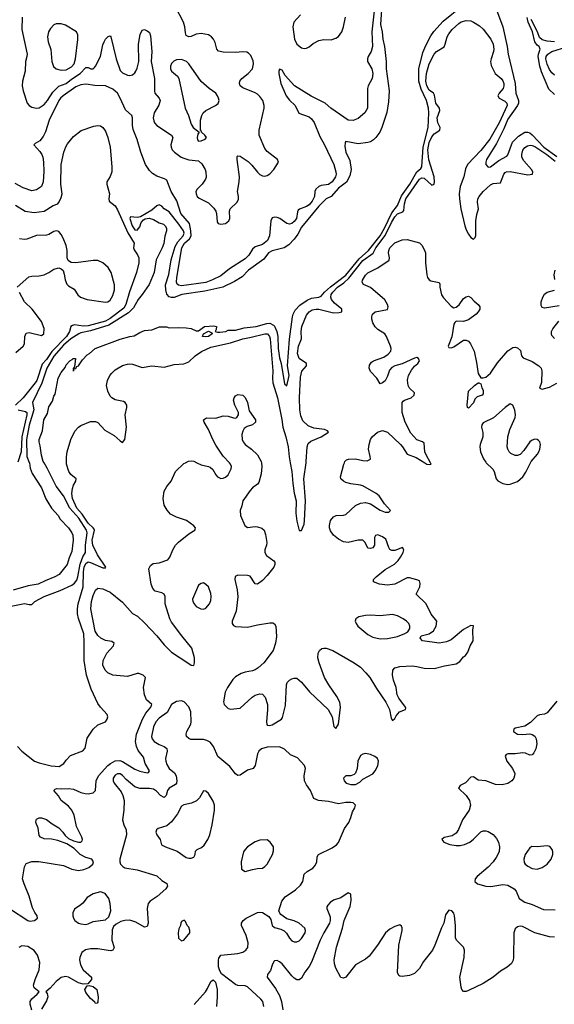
# Model space of a CAD drawing. Header units: inches. Extents: x 1603819 to 1745079, y 385938 to 533966.
# Tile 138 of 256: x 1621732 to 1626090, y 455588 to 463610. Entities that reach past the tile are written whole.
import ezdxf

# ---------------------------------------------------------------- set-up
doc = ezdxf.new("R2010")
doc.units = ezdxf.units.IN
doc.header["$MEASUREMENT"] = 0
doc.layers.add('B6425', color=7, linetype='Continuous')
doc.layers.add('B6426', color=7, linetype='Continuous')

msp = doc.modelspace()

# ---------------------------------------------------------------- linework, layer by layer
at = {"layer": 'B6425', "color": 5}
for points, elevation in [([(1621550.1, 458809.9), (1621770, 458854.5), (1621810, 458844.5), (1621830, 458845.1), (1621856.5, 458870), (1621930, 458909.9), (1622061.2, 458958.8), (1622156.7, 459003.3), (1622179.9, 459020.1), (1622196.7, 459043.3), (1622206.3, 459070), (1622225.2, 459174.8), (1622247, 459233), (1622267.4, 459270), (1622268.4, 459330), (1622281, 459430), (1622276.9, 459450), (1622215.2, 459550), (1622139.9, 459630), (1622088.5, 459730), (1622030, 459809.3), (1621957, 459957), (1621930.2, 460000)], 360), ([(1621650, 456369.7), (1621799.3, 456270), (1621814.1, 456265.9), (1621851.3, 456270), (1621876, 456290), (1621874.8, 456310), (1621855.5, 456335.5), (1621834.9, 456374.9), (1621808, 456470), (1621767.1, 456570), (1621755.9, 456610), (1621771.5, 456708.5), (1621785.8, 456734.2), (1621830, 456752.2), (1621887.4, 456752.6), (1622090, 456719.3), (1622158, 456690), (1622210, 456678.4), (1622254.2, 456685.8), (1622296.3, 456703.7), (1622328, 456730), (1622334.6, 456750), (1622320.7, 456770), (1622270, 456785.7), (1622225.5, 456810), (1622176.7, 456856.7), (1622115.1, 456895.1), (1622042.2, 456922.2), (1621990, 456932.9), (1621930, 456937.7), (1621900.5, 456950), (1621890, 456964), (1621882.6, 457022.6), (1621864.2, 457070), (1621864.9, 457090), (1621870, 457098), (1621890, 457107.6), (1621910, 457106.6), (1621950, 457093.3), (1621997.6, 457057.6), (1622050, 457026.6), (1622084.7, 456990), (1622102.6, 456962.6), (1622130, 456939.6), (1622170, 456920.7), (1622210, 456909.4), (1622230.6, 456909.4), (1622241, 456919), (1622243, 456930), (1622237.4, 456950), (1622196, 457036), (1622176.2, 457130), (1622157.3, 457170), (1622130, 457201.7), (1622070.4, 457250), (1622046.9, 457286.9), (1622011, 457330), (1622019.8, 457340.2), (1622034, 457346), (1622070, 457343.5), (1622130, 457347.7), (1622170, 457340.7), (1622230, 457314.1), (1622265, 457305), (1622290, 457302), (1622330.5, 457310), (1622349.2, 457330.8), (1622354, 457410), (1622373.5, 457450), (1622450, 457532.9), (1622470.9, 457550), (1622510, 457571.1), (1622546.8, 457573.3), (1622570, 457567.1), (1622670, 457503), (1622710, 457488.3), (1622770, 457472.8), (1622782.8, 457477.2), (1622790.2, 457489.8), (1622755.3, 457550), (1622740.7, 457600.7), (1622696.5, 457656.5), (1622683.4, 457690), (1622675.9, 457730), (1622684.4, 457790), (1622731.7, 457910), (1622759.1, 457960.9), (1622800.6, 458010), (1622808.1, 458030), (1622765.7, 458070), (1622747.8, 458110), (1622741.3, 458170), (1622757.2, 458250), (1622738.4, 458270), (1622703.4, 458283.4), (1622690, 458284.2), (1622610, 458258.6), (1622490, 458269.5), (1622450, 458287.7), (1622428.8, 458310), (1622409.5, 458350), (1622413.5, 458390), (1622442.1, 458450), (1622495.5, 458510), (1622502.4, 458530), (1622483.5, 458543.5), (1622430, 458552.5), (1622393.5, 458570), (1622370, 458593.6), (1622348, 458628), (1622312.9, 458810), (1622317.7, 458870), (1622330, 458918.7), (1622350, 458962.9), (1622370, 458978), (1622410, 458973.8), (1622470, 458946.9), (1622570, 458865), (1622650, 458772.4), (1622692.4, 458750), (1622750, 458697.4), (1622850.3, 458590.3), (1622910, 458518), (1622970, 458457.3), (1623110, 458363.6), (1623130, 458352.3), (1623150.4, 458349.6), (1623158, 458370), (1623157.6, 458410), (1623133.7, 458490), (1623053.1, 458590), (1622970, 458702.6), (1622954.4, 458730), (1622918.8, 458850), (1622916.9, 458910), (1622910.2, 458930.2), (1622890, 458941.3), (1622835.3, 458955.3), (1622816.2, 458976.2), (1622804.7, 459010), (1622785.2, 459134.8), (1622797.3, 459162.7), (1622820.4, 459179.6), (1622870, 459185.4), (1622939.1, 459210), (1622956.4, 459230), (1622980.3, 459290), (1623002, 459330), (1623025.5, 459354.6), (1623110, 459422), (1623158.8, 459450), (1623161.4, 459458.6), (1623164, 459470), (1623150, 459486.8), (1623090.2, 459530.2), (1623010, 459556.1), (1622962.2, 459582.2), (1622932.8, 459612.8), (1622910, 459656), (1622900.9, 459710), (1622909, 459770), (1622930, 459807.6), (1622967.2, 459850), (1623001.6, 459930), (1623070, 459992.8), (1623083.6, 460000)], 420), ([(1621810.4, 460000), (1621816.9, 459956.9), (1621833.1, 459913.1), (1621910, 459795.9), (1621945.6, 459705.6), (1621960, 459680), (1621991.4, 459631.4), (1622046.2, 459570), (1622061.9, 459541.9), (1622130, 459469.7), (1622157.6, 459430), (1622165.3, 459410), (1622168.7, 459368.7), (1622156.2, 459276.2), (1622134.9, 459225.1), (1622119.1, 459170), (1622054, 459090), (1622018.7, 459070), (1621940.8, 459039.2), (1621883.5, 459010), (1621802, 458998), (1621678, 458962)], 360), ([(1621712.6, 457690), (1621750, 457651.3), (1621853.6, 457570), (1621890, 457556.1), (1621989.6, 457530), (1622053.3, 457526.7), (1622092.6, 457550), (1622110, 457576.9), (1622145.9, 457614.1), (1622247.4, 457652.6), (1622264.4, 457675.6), (1622283.1, 457756.9), (1622330.4, 457830), (1622370, 457866.3), (1622431.3, 457888.7), (1622445.3, 457910), (1622450.3, 457930), (1622445.3, 457950), (1622390, 458010.3), (1622370, 458038.4), (1622314.9, 458154.9), (1622277.2, 458270), (1622257.3, 458390), (1622258.2, 458541.8), (1622253.6, 458606.4), (1622211.1, 458731.1), (1622203, 458770), (1622201.7, 458810), (1622209.3, 458850), (1622249.5, 458989.5), (1622250.7, 459110.7), (1622257.8, 459150), (1622270, 459178.3), (1622290, 459192.3), (1622310, 459188.1), (1622410, 459145.2), (1622430, 459144), (1622433.8, 459150), (1622365.5, 459250), (1622328.6, 459330), (1622322.4, 459370), (1622341.1, 459450), (1622338.5, 459458.5), (1622331.8, 459470), (1622290, 459507), (1622241.4, 459581.4), (1622198.4, 459630), (1622163, 459710), (1622157.9, 459750), (1622161.9, 459790), (1622170, 459818.2), (1622190.2, 459850), (1622191.2, 459870), (1622150, 459904.8), (1622133.4, 459930), (1622114.2, 459990), (1622113.9, 460000)], 380), ([(1623175.5, 460000), (1623210, 459983.9), (1623270, 459970.8), (1623283.6, 459963.6), (1623305.8, 459945.8), (1623330, 459902.9), (1623345.2, 459885.2), (1623370, 459873), (1623390, 459873.3), (1623410, 459881.6), (1623430, 459902), (1623446, 459930), (1623455.6, 459950), (1623458.9, 459970), (1623450.4, 459990), (1623440.8, 460000)], 420), ([(1623702.4, 460000), (1623706.8, 459970), (1623699.8, 459910), (1623680.1, 459839.9), (1623670, 459825.5), (1623630, 459797.1), (1623610, 459774.4), (1623550.9, 459690), (1623543.1, 459650), (1623527.9, 459610), (1623530.6, 459570), (1623567.5, 459490), (1623590, 459471.9), (1623650, 459482), (1623670, 459479.3), (1623706.4, 459466.4), (1623724.2, 459450), (1623736, 459416), (1623746.3, 459350), (1623743.7, 459330), (1623728.9, 459290), (1623728.9, 459270), (1623744.4, 459244.4), (1623802, 459202), (1623811, 459190), (1623812.1, 459170), (1623804.4, 459150), (1623750, 459082.7), (1623710, 459041.7), (1623670, 459010.5), (1623650, 459013.4), (1623610, 459075.3), (1623590, 459080.9), (1623510, 459083.1), (1623487.1, 459072.9), (1623484.7, 459050), (1623505.6, 458965.6), (1623509, 458909), (1623496.8, 458790), (1623463.9, 458710), (1623462.6, 458690), (1623474.1, 458674.1), (1623490, 458667), (1623590, 458659.8), (1623670, 458678.9), (1623770, 458695.4), (1623795.1, 458695.1), (1623810, 458689.2), (1623819.6, 458670), (1623824.6, 458584.6), (1623816.8, 458530), (1623797.3, 458470), (1623721, 458370), (1623675.1, 458330), (1623650, 458314.2), (1623630, 458305.2), (1623570, 458293.8), (1623537.5, 458282.5), (1623490, 458257.4), (1623470, 458235.8), (1623426.6, 458170), (1623407.8, 458130), (1623392.3, 458052.3), (1623399.3, 458030), (1623430, 457999.3), (1623450, 457992.3), (1623530, 458000.7), (1623626.7, 458090), (1623650, 458106.2), (1623690, 458118.2), (1623710, 458113.8), (1623732.8, 458090), (1623751.8, 458030), (1623753, 457990), (1623742.3, 457890), (1623745.1, 457870), (1623750, 457863.7), (1623770, 457859.7), (1623790, 457866.4), (1623866, 457910), (1623875.1, 457924.9), (1623897.3, 458022.7), (1623907.4, 458190), (1623912.6, 458210), (1623930, 458229.7), (1623950, 458239.8), (1623970, 458246.4), (1623990, 458244.8), (1624030, 458214), (1624094.2, 458134.2), (1624246.5, 457990), (1624279.5, 457930), (1624291.5, 457851.5), (1624310, 457835.1), (1624330.2, 457869.8), (1624346.8, 458010), (1624342.6, 458050), (1624317.1, 458097.1), (1624251.5, 458190), (1624216.3, 458250), (1624172.6, 458370), (1624162.5, 458410), (1624164.5, 458450), (1624176, 458470), (1624194.1, 458485.9), (1624210, 458490.8), (1624230, 458489.8), (1624283.5, 458470), (1624458.8, 458370), (1624510, 458334), (1624553.7, 458290), (1624586.9, 458250), (1624641, 458161), (1624717.2, 458050), (1624745.4, 457990), (1624760.6, 457920.6), (1624770, 457899.3), (1624790, 457917), (1624801.4, 457938.6), (1624828.6, 457971.4), (1624876, 457990), (1624878, 458002), (1624877.6, 458010), (1624822.2, 458082.2), (1624809.5, 458110), (1624800.9, 458170), (1624778.2, 458230), (1624769.4, 458270), (1624772.6, 458310), (1624788.9, 458330), (1624830, 458341.3), (1624930, 458344.7), (1624970, 458341.2), (1625030, 458327.4), (1625110, 458323.5), (1625194.1, 458346), (1625290, 458362.7), (1625319.3, 458380.7), (1625350, 458419.3), (1625366, 458430), (1625384, 458456), (1625404, 458510), (1625427.7, 458550), (1625424.9, 458635.1), (1625430, 458671.3), (1625410, 458674), (1625350, 458643.1), (1625250, 458558.6), (1625210, 458540.6), (1625150, 458531.5), (1625016, 458550), (1624996, 458570), (1625004.7, 458590), (1625070, 458607), (1625104.9, 458630), (1625126.4, 458670), (1625132.2, 458710), (1625086.6, 458766.6), (1625044.9, 458850), (1624964, 458930), (1624992.6, 458990), (1624995.9, 459015.9), (1624990, 459038), (1624970, 459047.4), (1624910, 459062.4), (1624890, 459062), (1624790, 459010.2), (1624730, 459003.2), (1624664.7, 459010), (1624616, 459030), (1624614.8, 459050), (1624636.3, 459070), (1624711.8, 459130), (1624786, 459174), (1624816.3, 459203.7), (1624836.5, 459230), (1624856.9, 459270), (1624862, 459290), (1624851.3, 459310), (1624790, 459285.2), (1624764.9, 459284.9), (1624750, 459293.7), (1624740.7, 459310), (1624716.7, 459376.7), (1624690, 459396.9), (1624650, 459413.1), (1624633.1, 459406.9), (1624624.2, 459390), (1624622.9, 459330), (1624610, 459308.2), (1624590, 459300.5), (1624570, 459304), (1624548.4, 459350), (1624528.9, 459368.9), (1624490, 459370.2), (1624410, 459351), (1624370, 459355.2), (1624330, 459377.7), (1624290.2, 459410), (1624265.3, 459445.3), (1624257.3, 459470), (1624256.3, 459490), (1624265.5, 459530), (1624290, 459559.8), (1624310.1, 459569.9), (1624370, 459572.5), (1624390, 459578.3), (1624470, 459650.7), (1624510, 459671.9), (1624550, 459675.5), (1624590, 459666.3), (1624670, 459613.3), (1624710, 459596.5), (1624741.7, 459598.3), (1624755.5, 459610), (1624705.3, 459665.3), (1624660.9, 459730), (1624637.6, 459750), (1624530, 459812.8), (1624510, 459818.9), (1624430, 459827.2), (1624390, 459840.2), (1624370.4, 459850), (1624350.4, 459870), (1624346.7, 459886.7), (1624374.6, 459990), (1624378.6, 460000)], 420), ([(1623936.9, 460000), (1623949.3, 459929.4), (1623957.8, 459830), (1623970, 459752.7), (1623985.8, 459690), (1623981.8, 459590), (1623990, 459525.2), (1624010, 459449), (1624030, 459449.2), (1624050, 459500.9), (1624054.1, 459530), (1624062.4, 459690), (1624049.1, 459869.1), (1624066.3, 460000)], 380), ([(1625032.9, 460000), (1625050, 459989.8), (1625075.3, 459984.7), (1625086, 459990), (1625080.3, 460000)], 420), ([(1625534.7, 460000), (1625589.2, 459949.2), (1625598.9, 459930), (1625616.1, 459870), (1625630, 459851.8), (1625670, 459831.3), (1625710, 459824.2), (1625730, 459825.3), (1625790, 459848.5), (1625833.2, 459886.8), (1625857, 459923), (1625894.6, 460000)], 440), ([(1623722.7, 455570), (1623712.3, 455610), (1623698.3, 455630), (1623590, 455729.6), (1623570, 455739.7), (1623510, 455742.4), (1623490.9, 455750.9), (1623377.7, 455837.7), (1623362.5, 455862.5), (1623353.1, 455893.1), (1623351.1, 455948.9), (1623355.4, 455964.6), (1623371.6, 455988.4), (1623510, 456002), (1623550, 456014), (1623576.3, 456030), (1623591, 456050), (1623594.8, 456090), (1623577.4, 456150), (1623539.7, 456230), (1623539.7, 456250), (1623552.6, 456270), (1623577.4, 456290), (1623670, 456336.9), (1623690, 456339.7), (1623710, 456335.8), (1623763.6, 456303.6), (1623778.9, 456278.9), (1623790.4, 456230), (1623810, 456213.4), (1623861.3, 456201.3), (1623887.2, 456187.2), (1623907.1, 456167.1), (1623930, 456126.8), (1623950, 456105.5), (1623970, 456098.4), (1623990, 456098.4), (1624010, 456106.4), (1624030, 456124.9), (1624058.4, 456170), (1624062, 456190), (1624056, 456210), (1624009.2, 456250), (1623970, 456269.4), (1623910, 456284.5), (1623860.1, 456320.1), (1623851, 456331), (1623844.7, 456350), (1623867.8, 456430), (1623894.9, 456465.1), (1623979.7, 456520.3), (1624021.1, 456558.9), (1624040.3, 456590), (1624050.9, 456650), (1624074.8, 456670), (1624121.6, 456698.4), (1624141.2, 456718.8), (1624153.2, 456750), (1624156.4, 456790), (1624168, 456810), (1624277.7, 456862.3), (1624312.9, 456887.1), (1624330, 456906), (1624380, 457020), (1624414, 457070), (1624432, 457110), (1624444.1, 457155.9), (1624464, 457190), (1624468, 457210), (1624448.9, 457228.9), (1624430, 457233.2), (1624390, 457233.2), (1624330, 457222), (1624250, 457241.6), (1624168.5, 457248.5), (1624130, 457263.7), (1624103.5, 457330), (1624070, 457377.3), (1624053.9, 457410), (1624049.9, 457450), (1624061, 457510), (1624053.7, 457533.7), (1623995.7, 457595.7), (1623939.8, 457619.8), (1623890, 457668.2), (1623850, 457685.7), (1623750, 457683.1), (1623701.6, 457670), (1623681.3, 457650), (1623668.8, 457630), (1623650, 457534), (1623634.9, 457510), (1623590, 457496.3), (1623530, 457456.2), (1623510, 457452), (1623490, 457466), (1623446, 457526), (1623347.7, 457607.7), (1623312, 457690), (1623283.7, 457723.7), (1623258.1, 457738.1), (1623230, 457745.3), (1623126.6, 457746.6), (1623110, 457752.8), (1623092.8, 457770), (1623089.7, 457790), (1623094.5, 457810), (1623125.6, 457870), (1623130.8, 457890), (1623126.2, 457970), (1623110, 458011.8), (1623072.7, 458052.7), (1623050, 458060.4), (1623010, 458055.8), (1622970.2, 458029.8), (1622933.6, 457966.4), (1622870, 457919.4), (1622842, 457890), (1622823.5, 457850), (1622806.5, 457770), (1622810.3, 457750), (1622828.5, 457730), (1622870, 457705.5), (1622909.2, 457689.2), (1622931.2, 457671.2), (1622933.4, 457650), (1622920.2, 457590), (1622922.2, 457570), (1622930, 457543.1), (1622949.2, 457510), (1622994.1, 457474.1), (1623007.7, 457450), (1623012.1, 457407.9), (1623010.1, 457389.9), (1623002.2, 457377.8), (1622950, 457349.8), (1622937.8, 457330), (1622926.3, 457290), (1622910, 457272.6), (1622878.3, 457290), (1622845.8, 457325.8), (1622821.5, 457341.5), (1622790, 457347.7), (1622710, 457347.7), (1622670, 457360.4), (1622600, 457420), (1622570, 457453.7), (1622550, 457466), (1622530, 457466.2), (1622510, 457455.3), (1622494.7, 457430), (1622494.7, 457410), (1622503.2, 457390), (1622558.2, 457318.2), (1622572.9, 457290), (1622582.8, 457250), (1622582, 457170), (1622570.4, 457090), (1622579.5, 457050), (1622598.9, 457010), (1622602.6, 456970), (1622548.9, 456770), (1622547.4, 456750), (1622554.4, 456730), (1622571.5, 456711.5), (1622590, 456701.1), (1622690, 456684.9), (1622850, 456634), (1622890, 456597.6), (1622931.3, 456571.3), (1622935.3, 456550), (1622922, 456530), (1622852.2, 456467.8), (1622794, 456430), (1622779.5, 456410), (1622772, 456370), (1622778.4, 456250), (1622770, 456222), (1622750, 456216), (1622678.5, 456258.5), (1622630, 456274.5), (1622587.8, 456272.3), (1622557, 456263), (1622518, 456242), (1622496.8, 456223.2), (1622484.9, 456195.1), (1622484.2, 456110), (1622500.7, 456050), (1622490.7, 456029.3), (1622475.2, 456024.8), (1622454, 456026), (1622370, 456039.8), (1622310, 456041.7), (1622267.1, 456032.9), (1622239.5, 456010), (1622220.8, 455970), (1622218.6, 455950), (1622226.4, 455910), (1622250, 455870.3), (1622317.1, 455810), (1622318.4, 455790), (1622286, 455754), (1622250, 455752.3), (1622210, 455763.5), (1622130, 455810.7), (1622105.7, 455814.3), (1622070, 455805.7), (1622030, 455775.1), (1621981.3, 455718.7), (1621946, 455690), (1621955.6, 455675.6), (1621960.3, 455650), (1621950, 455618), (1621910.3, 455550)], 440), ([(1626110, 458057.1), (1626030, 457962.7), (1626010, 457952.6), (1625970, 457945.5), (1625950, 457937.3), (1625895.2, 457884.8), (1625850, 457853.7), (1625770, 457837.1), (1625759.3, 457830), (1625756, 457810), (1625789.2, 457790), (1625830, 457786.2), (1625890, 457790.7), (1625910, 457786.6), (1625931.7, 457771.7), (1625941.8, 457750), (1625946.8, 457710), (1625938.5, 457670), (1625923.3, 457636.7), (1625910, 457621.6), (1625890, 457618.4), (1625854.5, 457634.5), (1625830, 457637.6), (1625770, 457627.7), (1625712.3, 457627.7), (1625696.9, 457623.1), (1625688.2, 457610), (1625702.4, 457570), (1625748.5, 457508.5), (1625766.6, 457470), (1625765.8, 457450), (1625758.2, 457430), (1625743.5, 457410), (1625710, 457386.2), (1625663.9, 457376.1), (1625610, 457378.5), (1625530, 457409), (1625470, 457414.9), (1625430, 457441.3), (1625410, 457439.5), (1625366.5, 457393.5), (1625320.9, 457370), (1625307.6, 457350), (1625370, 457289.8), (1625397.3, 457250), (1625405, 457210), (1625394.8, 457170), (1625341.5, 457090), (1625307.9, 457012.1), (1625290, 456982.6), (1625258.2, 456961.8), (1625191.8, 456948.2), (1625172.7, 456930), (1625189.3, 456910), (1625237.2, 456890), (1625290, 456881.7), (1625321.7, 456881.7), (1625358.4, 456890), (1625400.2, 456910), (1625430, 456932.7), (1625490, 456992.4), (1625510, 457001.7), (1625530, 457002.6), (1625550, 456996.9), (1625590, 456971.1), (1625618.3, 456938.3), (1625633.6, 456910), (1625643.1, 456870), (1625638.7, 456830), (1625616.3, 456783.7), (1625591.3, 456748.7), (1625550, 456706.3), (1625459.5, 456630), (1625443.7, 456610), (1625442.7, 456590), (1625464, 456570), (1625530, 456551.2), (1625571.6, 456548.4), (1625670, 456565.3), (1625710, 456558.2), (1625762.7, 456530), (1625779, 456510), (1625803.9, 456450), (1625850, 456420.8), (1625910, 456402), (1626001.8, 456361.8), (1626096.9, 456356.9)], 420), ([(1626090, 456134.3), (1626050, 456136.9), (1625930, 456170.2), (1625830, 456222.7), (1625810, 456224.9), (1625790, 456220.3), (1625770, 456204.4), (1625758.2, 456170), (1625756.4, 455970), (1625753.3, 455946.7), (1625739.4, 455920.6), (1625704.7, 455890), (1625650, 455857.5), (1625589.7, 455810), (1625510, 455759.1), (1625390, 455700.5), (1625370, 455693.4), (1625350, 455694), (1625336.3, 455710), (1625328.9, 455728.9), (1625320.3, 455810), (1625355.4, 455970), (1625358, 456030), (1625350, 456054), (1625291.8, 456110), (1625282.8, 456130), (1625283.2, 456230), (1625276, 456310), (1625270, 456330.8), (1625254, 456350), (1625230, 456354.8), (1625203.5, 456316.5), (1625189.8, 456250), (1625169.9, 456210.1), (1625116.5, 456070), (1625095.7, 456030), (1625024, 455936), (1624990, 455880.2), (1624950, 455839.7), (1624910, 455822.2), (1624850, 455814.2), (1624830, 455816.9), (1624822.7, 455822.7), (1624810, 455846.8), (1624821.8, 456070), (1624850.4, 456190.4), (1624850.4, 456210.4), (1624844.5, 456224.5), (1624830, 456234.8), (1624790, 456222), (1624750, 456199.3), (1624714.5, 456170), (1624647.8, 456070), (1624580.5, 455979.5), (1624550, 455955.6), (1624469.1, 455910.9), (1624390, 455810.6), (1624370, 455802), (1624350, 455807.3), (1624310, 455883.7), (1624297.9, 455917.9), (1624295.1, 455950), (1624313.3, 456053.3), (1624362.3, 456210), (1624375.9, 456270), (1624425.9, 456385.8), (1624434.2, 456434.2), (1624430, 456486), (1624410, 456495.5), (1624350, 456454.9), (1624290, 456437.1), (1624262.8, 456417.2), (1624242.6, 456397.4), (1624236.2, 456383.8), (1624236.3, 456370), (1624261.5, 456301.5), (1624262.8, 456270), (1624257.9, 456250), (1624209.9, 456170), (1624180.2, 456110), (1624110, 455932.3), (1624090, 455895.8), (1624054.8, 455850), (1624030, 455800.7), (1624010, 455788.2), (1623991.6, 455788.4), (1623970, 455802.6), (1623950, 455820.9), (1623870, 455918.2), (1623850, 455935.5), (1623830, 455945.3), (1623810, 455943), (1623803.9, 455936.1), (1623790, 455906.8), (1623777.2, 455862.8), (1623751.5, 455830), (1623748.4, 455810), (1623817.2, 455717.2), (1623850, 455660.4), (1623867.1, 455610), (1623877.1, 455542.9)], 420), ([(1621830, 455540.9), (1621818.2, 455590), (1621818, 455610), (1621830, 455632.9), (1621873.6, 455670), (1621889.5, 455690), (1621850, 455723.6), (1621845.2, 455745.2), (1621857.3, 455790), (1621891.9, 455870), (1621895.9, 455930), (1621876.1, 455990), (1621850, 456026.3), (1621798.6, 456058.6), (1621750, 456065.7), (1621724.9, 456050)], 440), ([(1623153.7, 455586.3), (1623245.1, 455690), (1623263.4, 455716.6), (1623290, 455773.4), (1623310, 455786.8), (1623328, 455768), (1623340.3, 455710), (1623342.3, 455650), (1623336, 455570)], 440)]:
    msp.add_lwpolyline(points, dxfattribs=dict(at, elevation=elevation))
for points, elevation in [([(1623230, 459021.2), (1623210, 459017.2), (1623190, 459002), (1623140.4, 458890), (1623142.4, 458870), (1623152.7, 458850), (1623170, 458830.5), (1623209.1, 458809.1), (1623230, 458808.7), (1623250, 458816.4), (1623278.9, 458850), (1623290, 458878), (1623292.8, 458910), (1623290, 458935.3), (1623270, 458989), (1623250, 459009.3)], 440), ([(1624770, 458763.5), (1624670, 458753.7), (1624590, 458759.1), (1624550, 458756.5), (1624495.1, 458744.9), (1624470.4, 458730), (1624467, 458710), (1624474.6, 458690), (1624489.1, 458670), (1624570, 458601.6), (1624610, 458580.6), (1624646.8, 458570), (1624673.2, 458566.8), (1624730, 458569.3), (1624810, 458585.3), (1624871.4, 458608.6), (1624895.9, 458624.1), (1624912, 458650), (1624911.5, 458670), (1624903, 458690), (1624886, 458710), (1624858.7, 458730), (1624810, 458754.2)], 420), ([(1624551, 457631), (1624530, 457626.6), (1624510, 457614.7), (1624488.9, 457570), (1624483.8, 457510), (1624468, 457472), (1624458.5, 457461.5), (1624430.6, 457449.4), (1624390, 457449), (1624371, 457430), (1624376, 457410), (1624392, 457390), (1624430, 457378.8), (1624470, 457378), (1624503.1, 457396.9), (1624530, 457422), (1624610, 457466.8), (1624630, 457490.8), (1624649.7, 457530.3), (1624655.1, 457570), (1624647, 457590), (1624627.2, 457607.2), (1624590, 457624.7)], 440), ([(1623231.3, 457328.7), (1623196.3, 457270), (1623172.8, 457247.3), (1623133.2, 457226.8), (1623070, 457213.6), (1623050, 457202.3), (1623019.4, 457140.6), (1622970, 457074.5), (1622930, 457042.7), (1622860.3, 457019.7), (1622848, 457010), (1622841.3, 456990), (1622848.9, 456970), (1622875.8, 456930), (1622888.9, 456888.9), (1622920.7, 456870), (1623015.3, 456835.3), (1623090, 456785.5), (1623110, 456779.1), (1623130, 456779.1), (1623150, 456788), (1623160.9, 456810), (1623164.9, 456835.1), (1623178, 456850), (1623213.5, 456866.5), (1623235.7, 456884.3), (1623266.3, 456930), (1623281.1, 456970), (1623300.4, 457050), (1623320.5, 457170), (1623320.5, 457210), (1623310, 457244), (1623270, 457305.2), (1623250, 457325.2)], 460), ([(1623750, 456927), (1623690, 456925.6), (1623650, 456913.3), (1623589.2, 456870.8), (1623569.3, 456850.7), (1623556.5, 456830), (1623538, 456750), (1623541, 456690), (1623570, 456671), (1623630, 456686.4), (1623670, 456695.6), (1623710, 456698), (1623729.8, 456710.2), (1623748.7, 456731.3), (1623791.8, 456810), (1623801, 456839), (1623799.6, 456870), (1623774.5, 456910)], 460), ([(1626030, 456880.3), (1625950.8, 456870.8), (1625906.5, 456873.5), (1625890, 456862.9), (1625852.2, 456810), (1625841.7, 456770), (1625844.4, 456744.4), (1625852.7, 456730), (1625872.5, 456712.5), (1625910, 456695.2), (1625950, 456690.2), (1625990, 456703.8), (1626032, 456730), (1626064.2, 456770), (1626078, 456810), (1626078.5, 456830), (1626072.3, 456850), (1626052.7, 456872.7)], 420), ([(1622390, 456503.6), (1622330, 456489.6), (1622282.6, 456457.4), (1622247.2, 456412.8), (1622230, 456398), (1622177.5, 456362.5), (1622165.9, 456334.2), (1622164.9, 456310), (1622169.1, 456290), (1622181.1, 456270), (1622210, 456250.2), (1622230, 456243.2), (1622270, 456237.6), (1622290, 456242.7), (1622330, 456262), (1622430, 456277.3), (1622458.4, 456301.6), (1622474, 456350), (1622469.7, 456410), (1622459.6, 456450), (1622429.2, 456490)], 440), ([(1623072.9, 456272.9), (1623050, 456262), (1623044, 456250), (1623042.8, 456230), (1623030, 456202), (1623023.7, 456170), (1623027.3, 456127.3), (1623050, 456106.8), (1623070, 456111), (1623119.5, 456170), (1623119.3, 456190), (1623110, 456218), (1623098, 456230), (1623083.1, 456263.1)], 460), ([(1622350, 455595.3), (1622344.8, 455604.8), (1622310, 455635.1), (1622270, 455684.2), (1622263.1, 455710), (1622280.9, 455739.1), (1622297.2, 455742.8), (1622330, 455734.4), (1622361.3, 455710), (1622372.2, 455650), (1622370, 455606), (1622362, 455598)], 440)]:
    msp.add_lwpolyline(points, close=True, dxfattribs=dict(at, elevation=elevation))
at = {"layer": 'B6426', "color": 5}
for points, elevation in [([(1621752.7, 463630), (1621749.4, 463530), (1621791.8, 463330), (1621791, 463310), (1621779.4, 463270), (1621776.3, 463190), (1621755.3, 463110), (1621752.5, 463070), (1621760.8, 463030), (1621793.2, 462930), (1621810, 462909.4), (1621830, 462895.8), (1621870, 462887.5), (1621890, 462892.5), (1621930, 462917.9), (1621958.6, 462950), (1622001.5, 463018.5), (1622050, 463067.7), (1622110, 463089.3), (1622154.2, 463125.8), (1622226, 463170), (1622270, 463219.5), (1622290, 463219.6), (1622310.5, 463209.5), (1622330, 463209.4), (1622340.9, 463219.1), (1622350.5, 463230), (1622389.9, 463310), (1622410, 463404), (1622419.8, 463430), (1622430, 463450.3), (1622453.7, 463473.7), (1622470, 463479.1), (1622475.8, 463470), (1622518, 463290), (1622550, 463196), (1622570, 463177.8), (1622610, 463156.9), (1622630, 463153.8), (1622650, 463159.6), (1622670, 463175.6), (1622679, 463190), (1622690, 463215.5), (1622702.5, 463270), (1622700.9, 463410), (1622714.7, 463490), (1622730, 463524), (1622750, 463530.4), (1622770, 463519.3), (1622790, 463504), (1622797.8, 463477.8), (1622810.1, 463349.9), (1622802.8, 463270), (1622831.4, 463130), (1622830, 463026.8), (1622833.8, 463010), (1622869.1, 462970), (1622877.8, 462950), (1622866.1, 462913.9), (1622828.2, 462850), (1622820.5, 462810), (1622824.9, 462784.9), (1622831.2, 462770), (1622850, 462748.3), (1622970.2, 462670), (1622979.7, 462650), (1622965.1, 462590), (1622966, 462570), (1622974.7, 462550), (1622993.6, 462530), (1623049.2, 462490), (1623070, 462480.1), (1623110, 462466.8), (1623190, 462459.1), (1623215.5, 462435.5), (1623243.3, 462390), (1623250.1, 462370), (1623252.4, 462327.6), (1623247.1, 462310), (1623219.6, 462270), (1623177.8, 462230), (1623167.7, 462210), (1623170.2, 462190), (1623179.7, 462170), (1623194.7, 462154.7), (1623270, 462116.8), (1623315.1, 462075.1), (1623331.1, 462050), (1623337.1, 462030), (1623342.3, 461962.3), (1623350, 461949), (1623370, 461942.9), (1623410, 461950.2), (1623435.5, 461970), (1623445, 461990), (1623442.4, 462050), (1623447.4, 462070), (1623500.7, 462119.3), (1623515.8, 462144.2), (1623516.1, 462170), (1623507.8, 462210), (1623521.5, 462290), (1623523.6, 462330), (1623504.1, 462470), (1623505.6, 462494.4), (1623510, 462501.6), (1623530, 462497.8), (1623593.4, 462453.4), (1623624, 462424), (1623670, 462366.2), (1623690, 462348.4), (1623710, 462338.2), (1623730, 462335.5), (1623750, 462341.3), (1623770, 462354.4), (1623804.4, 462390), (1623840.9, 462450), (1623834, 462470), (1623750, 462536.5), (1623730, 462558.9), (1623685, 462670), (1623684.1, 462710), (1623725.2, 462890), (1623725.2, 462910), (1623713.7, 462950), (1623690, 462984.5), (1623670, 463001.8), (1623650, 463013.9), (1623550, 463054.2), (1623529.9, 463069.9), (1623522.2, 463090), (1623525, 463110), (1623541.2, 463130), (1623595, 463170), (1623630.6, 463209.4), (1623637.8, 463250), (1623634.6, 463274.6), (1623616.9, 463316.9), (1623597.4, 463337.4), (1623584.5, 463344.5), (1623550, 463348.2), (1623490, 463341.8), (1623390, 463343.7), (1623352.5, 463352.5), (1623339.8, 463370), (1623324.1, 463424.1), (1623310.6, 463450), (1623294, 463470), (1623270, 463486.4), (1623210, 463497.6), (1623170, 463491.3), (1623130, 463473.5), (1623110, 463469.8), (1623090, 463481.6), (1623083.2, 463503.2), (1623078.7, 463550), (1623066.1, 463590), (1623003.2, 463710)], 420), ([(1624682.8, 463730), (1624672.2, 463570), (1624687.1, 463510), (1624693, 463450), (1624705.2, 463390), (1624718.2, 463270), (1624719.8, 463210), (1624742.8, 463030), (1624739.1, 462940.9), (1624725.6, 462854.4), (1624683.2, 462730), (1624666.1, 462693.9), (1624635.8, 462650), (1624615.6, 462630), (1624590, 462614), (1624570, 462607.9), (1624490, 462598.9), (1624390, 462618), (1624385.2, 462610), (1624383.3, 462576.7), (1624389.7, 462530.3), (1624422.5, 462462.5), (1624433.6, 462390), (1624422.2, 462337.8), (1624395.2, 462284.8), (1624330, 462237.1), (1624270.5, 462169.5), (1624230, 462151), (1624170, 462091.2), (1624030, 461918.4), (1623998.9, 461861.1), (1623970, 461820.3), (1623925.7, 461774.3), (1623888.3, 461751.7), (1623790, 461726.7), (1623759.7, 461710), (1623722.4, 461657.6), (1623596.3, 461570), (1623544, 461516), (1623482.3, 461477.7), (1623388.9, 461431.1), (1623241.5, 461398.5), (1623053.2, 461370), (1622990, 461347.1), (1622970, 461345.9), (1622950, 461351.8), (1622930, 461372.7), (1622922.4, 461410), (1622921, 461450), (1622946.9, 461533.1), (1622967.1, 461652.9), (1622999.4, 461760.6), (1623019.5, 461800.4), (1623064.5, 461850), (1623071.8, 461870), (1623065.9, 461890), (1623030, 461942.7), (1622950, 462043), (1622910, 462067.7), (1622890, 462090.7), (1622870, 462102), (1622850, 462093), (1622810, 462058), (1622716.2, 462003.8), (1622690, 461997.6), (1622635.3, 462004.7), (1622629.8, 461990), (1622648.2, 461930), (1622670, 461897.7), (1622690, 461893.6), (1622710, 461922.9), (1622723.2, 461956.8), (1622740.6, 461979.4), (1622753.3, 461986.7), (1622787.8, 461992.2), (1622822.3, 461982.3), (1622870, 461955.1), (1622903.5, 461943.5), (1622918.7, 461930), (1622928.2, 461910), (1622929.7, 461890), (1622914.1, 461845.9), (1622905.6, 461785.6), (1622893.3, 461750), (1622845.5, 461654.5), (1622827.1, 461550), (1622786.5, 461453.5), (1622729.8, 461370.2), (1622696.4, 461330), (1622658.6, 461261.4), (1622618.6, 461221.4), (1622457.7, 461122.3), (1622310, 461073.5), (1622230, 461057.3), (1622212.8, 461050), (1622150, 461009.1), (1622090, 460957.3), (1622010, 460868.9), (1621952, 460770), (1621912.5, 460647.5), (1621835.7, 460490), (1621846.1, 460430), (1621810, 460305.6), (1621786.2, 460190), (1621790.3, 460050.3), (1621810, 460002.4), (1621810.4, 460000)], 360), ([(1621930.2, 460000), (1621924, 460010), (1621910, 460060.7), (1621898.8, 460138.8), (1621889.5, 460170), (1621890.3, 460190), (1621918.8, 460261.2), (1621927.4, 460350), (1621959.3, 460400.7), (1621970, 460455.1), (1621998.5, 460501.5), (1622010, 460542), (1622020, 460560), (1622045.9, 460690), (1622070, 460734.7), (1622102.9, 460777.1), (1622110, 460798), (1622140.7, 460830), (1622159.9, 460840.1), (1622167.7, 460850), (1622186, 460850), (1622178, 460782), (1622168.4, 460768.4), (1622170, 460746), (1622174, 460766), (1622190, 460768), (1622196.9, 460783.1), (1622210, 460789), (1622242.4, 460837.6), (1622281.1, 460878.9), (1622301, 460890), (1622348.1, 460931.9), (1622550, 461006.6), (1622630, 461029.3), (1622665.2, 461034.8), (1622710, 461062), (1622750, 461078), (1622810, 461082), (1622872.7, 461107.3), (1622927.3, 461107.3), (1622950, 461098), (1623030, 461102), (1623090, 461099), (1623130, 461094), (1623170, 461075.3), (1623190, 461075.3), (1623238, 461110), (1623315.5, 461115.5), (1623335.3, 461110), (1623334.6, 461085.4), (1623326, 461070), (1623343.2, 461063.2), (1623362.9, 461062.9), (1623411, 461070), (1623430, 461079.5), (1623490, 461081.4), (1623561.6, 461098.4), (1623658.8, 461110), (1623745.2, 461134.8), (1623770, 461136.2), (1623801.3, 461121.3), (1623810, 461111.7), (1623828.6, 461068.6), (1623837, 461030), (1623838.8, 460930), (1623850, 460854), (1623862, 460810), (1623890, 460644), (1623910, 460628), (1623928.8, 460710), (1623915.6, 460790), (1623932.2, 461007.8), (1623955.8, 461190), (1623960.5, 461210), (1623977.7, 461242.3), (1624015.1, 461284.9), (1624074.8, 461325.2), (1624110, 461340.3), (1624170, 461348.2), (1624190, 461358.3), (1624215.5, 461390), (1624266, 461434), (1624390, 461527.6), (1624499.1, 461660.9), (1624573.8, 461730), (1624671.3, 461850), (1624706.3, 461910), (1624764.7, 462035.3), (1624810, 462097.2), (1624845, 462175), (1624911.2, 462270), (1624970, 462369), (1625002.3, 462397.7), (1625010.1, 462409.9), (1625021.2, 462570), (1625061, 462730), (1625068, 462850), (1625064, 462890), (1625047.3, 462950), (1625004.6, 463044.6), (1624986.5, 463110), (1624986.1, 463210), (1625018.3, 463341.7), (1625041.4, 463398.6), (1625082.8, 463477.2), (1625107.7, 463512.3), (1625183.8, 463596.2), (1625338.4, 463721.6)], 360), ([(1624621.5, 463681.5), (1624602.4, 463510), (1624608.8, 463390), (1624597.4, 463350), (1624573, 463310), (1624566.2, 463290), (1624567.9, 463270), (1624603, 463210), (1624610.5, 463170), (1624605.5, 463130), (1624571.6, 463070), (1624565.8, 463050), (1624567.6, 462890), (1624545.4, 462850), (1624490, 462805.2), (1624450, 462787.9), (1624410, 462792.1), (1624268.2, 462888.2), (1624221.3, 462930), (1624107.4, 462987.4), (1623973, 463070), (1623896.1, 463156.1), (1623870, 463197.4), (1623850, 463207.7), (1623842.7, 463190), (1623843.8, 463170), (1623860.2, 463090), (1623903.1, 462990), (1623930, 462954.1), (1623977.7, 462910), (1624008, 462848), (1624090, 462816.9), (1624110, 462800.6), (1624132.5, 462772.5), (1624176.9, 462656.9), (1624215.3, 462590), (1624291.6, 462430), (1624309.9, 462369.9), (1624312, 462350), (1624307.2, 462330), (1624279, 462290), (1624250, 462268.1), (1624190, 462258.1), (1624170, 462250.1), (1624145.2, 462230), (1624136.5, 462210), (1624135.8, 462170), (1624116.1, 462130), (1624090, 462101), (1624070, 462086.6), (1624013.7, 462066.3), (1624002.6, 462057.4), (1623996.2, 462043.8), (1623989.1, 461990), (1623970, 461964.6), (1623950, 461950.2), (1623930, 461944.3), (1623910, 461948.4), (1623851.3, 461990), (1623830, 461997.7), (1623810, 462000.6), (1623790, 461995.2), (1623778.9, 461970), (1623767.9, 461850), (1623751.2, 461810), (1623710, 461777.8), (1623650, 461760.5), (1623630, 461741), (1623598.7, 461690), (1623570, 461662.1), (1623440.8, 461579.2), (1623370, 461524.2), (1623304.1, 461490), (1623250, 461469.7), (1623050, 461442.2), (1623025.7, 461445.7), (1623015, 461455), (1623009.3, 461470), (1623011.3, 461510), (1623053.6, 461750), (1623075.9, 461790), (1623115.3, 461824.7), (1623128.8, 461850), (1623128.1, 461890), (1623115.1, 461950), (1623045.9, 462030), (1623013.9, 462133.9), (1622966.2, 462210), (1622930, 462301.3), (1622913.3, 462313.3), (1622850, 462334), (1622815.3, 462355.3), (1622790, 462380.6), (1622756.8, 462430), (1622719.8, 462530), (1622690, 462633.1), (1622655.7, 462715.7), (1622650.1, 462750), (1622652.1, 462810), (1622645, 462830), (1622594.1, 462874.1), (1622551.7, 462970), (1622528.6, 463010), (1622490, 463043.6), (1622430, 463070.4), (1622345.6, 463074.4), (1622270, 463084.4), (1622230, 463079.8), (1622190, 463061.3), (1622085.9, 462990), (1622063.3, 462970), (1622050, 462950.5), (1621971.8, 462790), (1621942.9, 462697.1), (1621922.8, 462657.2), (1621897.2, 462622.8), (1621858.6, 462601.4), (1621847.8, 462590), (1621896.7, 462536.7), (1621912.1, 462512.1), (1621920.9, 462490), (1621926.1, 462450), (1621928.4, 462371.6), (1621922.2, 462290), (1621908.3, 462250), (1621870, 462222.3), (1621830, 462216.3), (1621760.6, 462240.6), (1621695.9, 462275.9)], 380), ([(1624020.2, 463650), (1623967.2, 463590), (1623957.6, 463550), (1623971.9, 463450), (1623990, 463410.3), (1624030, 463380.6), (1624050, 463375.6), (1624070, 463377.5), (1624090, 463387.5), (1624124.4, 463415.6), (1624170, 463439.1), (1624210, 463447.7), (1624270, 463444.5), (1624310, 463458.2), (1624330, 463472.9), (1624356.3, 463510), (1624370.6, 463550), (1624387.2, 463630)], 420), ([(1625617.7, 463690), (1625670.5, 463550.5), (1625706.2, 463390), (1625712.1, 463330), (1625770.9, 463090.9), (1625775.5, 463010), (1625798.1, 462950), (1625796.7, 462930), (1625788.8, 462910), (1625710, 462799.8), (1625678.4, 462721.6), (1625619.5, 462600.5), (1625537.7, 462470), (1625531.5, 462450), (1625531.8, 462430), (1625550, 462407.3), (1625570, 462409.7), (1625636.2, 462463.8), (1625701.6, 462498.4), (1625710.9, 462509.1), (1625747.6, 462612.4), (1625798.9, 462661.1), (1625850, 462692.2), (1625870, 462694.3), (1625890, 462687.3), (1625910, 462671), (1626003.1, 462570), (1626110, 462496.1)], 360), ([(1626090, 462998.9), (1626044.7, 463044.7), (1625984.4, 463184.4), (1625970.8, 463230.8), (1625958.5, 463310), (1625959.3, 463330), (1625973.1, 463370), (1625964.7, 463390), (1625950, 463401.8), (1625931.3, 463430), (1625911.2, 463510), (1625875.8, 463590), (1625867.8, 463627.8)], 360), ([(1624066.3, 460000), (1624067.6, 460010), (1624073.7, 460130), (1624083.6, 460156.4), (1624103.8, 460176.2), (1624188.1, 460210), (1624248.4, 460250), (1624239.4, 460259.4), (1624217.3, 460270), (1624130, 460282.7), (1624081.8, 460301.8), (1624040.6, 460340.6), (1624022.2, 460382.2), (1624015.4, 460430), (1624011.4, 460528.6), (1624021.4, 460698.6), (1624032.5, 460747.5), (1624070.2, 460790.2), (1624070.2, 460810), (1624010.4, 460850.4), (1623996.9, 460890), (1624004, 460950), (1624029.6, 461010), (1624027.2, 461070), (1624031.8, 461110), (1624070, 461202), (1624091, 461229), (1624115.4, 461244.6), (1624148.1, 461251.9), (1624170, 461250.4), (1624290, 461222.6), (1624335.7, 461224.3), (1624356.5, 461230), (1624358.8, 461250), (1624298.9, 461298.9), (1624274.3, 461330), (1624268.3, 461350), (1624271.5, 461370), (1624283, 461390), (1624323, 461430), (1624373.9, 461466.1), (1624415.8, 461504.2), (1624530, 461647.3), (1624612.3, 461707.7), (1624635.3, 461750), (1624710, 461851.1), (1624762.3, 461957.7), (1624790, 462003), (1624810, 462026.9), (1624854.4, 462045.6), (1624864.1, 462055.8), (1624868.5, 462110), (1624880.5, 462150), (1624990, 462310.3), (1625010, 462322.3), (1625030, 462317.3), (1625090, 462261.5), (1625109.3, 462270.7), (1625112.4, 462290), (1625108.9, 462330), (1625066.9, 462466.9), (1625058.7, 462550), (1625069.8, 462610), (1625090, 462655.7), (1625110, 462679.3), (1625155.9, 462710), (1625157.8, 462730), (1625141.2, 462770), (1625135.7, 462810), (1625157.2, 462870), (1625152.3, 462890), (1625123.8, 462930), (1625114, 462994), (1625103.8, 463010), (1625070, 463036.3), (1625049.4, 463070), (1625042.4, 463110), (1625048.6, 463170), (1625070.1, 463249.9), (1625110, 463327.9), (1625130.1, 463349.9), (1625190.7, 463389.3), (1625200.9, 463410), (1625217.3, 463470), (1625230, 463494.5), (1625256.8, 463530), (1625310, 463579.8), (1625330, 463591.3), (1625370, 463602.2), (1625410, 463598.9), (1625430, 463589.8), (1625479.4, 463559.4), (1625510, 463533.1), (1625572.5, 463450), (1625589.9, 463410), (1625595.4, 463370), (1625593.4, 463350), (1625573.4, 463290), (1625570.6, 463270), (1625576.1, 463236.1), (1625607.6, 463170), (1625655.8, 463130), (1625670.4, 463110.4), (1625677.4, 463090), (1625679.2, 463070), (1625673.2, 463050), (1625639.8, 463010), (1625629.8, 462990), (1625640.3, 462970), (1625684.8, 462944.8), (1625702.2, 462930), (1625705.9, 462910), (1625639.8, 462770), (1625563.8, 462636.2), (1625490, 462543.4), (1625381.9, 462430), (1625366.5, 462393.5), (1625351.8, 462330), (1625321.1, 462250), (1625313.1, 462190), (1625315.3, 462150), (1625327.5, 462070), (1625360.2, 461930), (1625370, 461896.9), (1625390, 461861.1), (1625410, 461834.7), (1625430, 461822), (1625443.7, 461836.3), (1625448.8, 461851.2), (1625448.9, 461970), (1625457.2, 462022.8), (1625471.8, 462070), (1625463.9, 462124), (1625467.1, 462150), (1625476.8, 462170), (1625508.4, 462210), (1625570, 462265.2), (1625590, 462276.3), (1625650, 462281.4), (1625679, 462350), (1625690, 462364.5), (1625700.4, 462370), (1625730, 462372.3), (1625873, 462347), (1625912.9, 462350), (1625915.5, 462370), (1625903.5, 462390), (1625840.3, 462460.3), (1625825.2, 462490), (1625824.1, 462510), (1625833.7, 462546.3), (1625850, 462568.9), (1625870, 462581.9), (1625893.2, 462586.9), (1625910, 462585), (1625930, 462575.7), (1626027.7, 462510), (1626096.8, 462456.8)], 380), ([(1626091.1, 463428.9), (1626030, 463433.6), (1625990, 463445.5), (1625970, 463465.5), (1625953.1, 463510), (1625900, 463610)], 380), ([(1626090, 463156.8), (1626070, 463175.3), (1626050, 463204.3), (1626030, 463247.1), (1626020.3, 463290), (1626022.4, 463310), (1626037.4, 463330), (1626070, 463350.3), (1626190.7, 463389.3)], 380), ([(1621698, 462098), (1621775.1, 462050), (1621850, 462038), (1621930, 462050.8), (1622004.7, 462095.3), (1622043.5, 462110), (1622054.7, 462125.3), (1622070, 462162.3), (1622077.4, 462190), (1622066.7, 462270), (1622070.9, 462429.1), (1622090.4, 462529.6), (1622106.6, 462573.4), (1622121.3, 462598.7), (1622170, 462658.7), (1622234.1, 462705.9), (1622336.9, 462743.1), (1622370, 462747.5), (1622390, 462743.7), (1622410, 462730.6), (1622430, 462700.3), (1622450.2, 462650.2), (1622469.1, 462570), (1622482.2, 462410), (1622481.5, 462370), (1622470, 462331), (1622442.7, 462290), (1622440.8, 462270), (1622463.5, 462190), (1622459, 462150), (1622462.4, 462130), (1622510, 462093.1), (1622530, 462059.4), (1622613.4, 461873.4), (1622664.3, 461790), (1622660.8, 461750), (1622665.7, 461734.3), (1622693, 461693), (1622702.4, 461670), (1622704.1, 461630), (1622684, 461550), (1622626.7, 461393.3), (1622596.3, 461290), (1622580.2, 461259.8), (1622470, 461174.3), (1622430, 461154.1), (1622290, 461115.4), (1622250, 461113.2), (1622177.5, 461122.5), (1622161.2, 461118.8), (1622150, 461110.2), (1622136.8, 461070), (1622112.3, 461030), (1621993.4, 460906.6), (1621950, 460842.1), (1621915.7, 460804.3), (1621870.5, 460670), (1621857.4, 460650), (1621760.9, 460530), (1621696.8, 460470)], 380), ([(1621711.8, 461430), (1621806.6, 461513.4), (1621830, 461519.6), (1621890, 461522.2), (1621930, 461531.3), (1621970, 461549.1), (1622010, 461578.3), (1622050, 461587), (1622070, 461580.4), (1622086, 461566), (1622095.3, 461535.3), (1622101.5, 461490), (1622115.9, 461455.9), (1622130, 461441.3), (1622175.4, 461415.4), (1622206.8, 461366.8), (1622227.9, 461347.9), (1622282.8, 461330), (1622430, 461309.4), (1622450, 461312.1), (1622470, 461324.2), (1622490, 461362.6), (1622503.6, 461410), (1622503.4, 461450), (1622477.5, 461550), (1622451.7, 461591.7), (1622410, 461629.9), (1622370, 461647.3), (1622330, 461647.9), (1622188.7, 461628.7), (1622151.8, 461631.8), (1622138.4, 461638.4), (1622127.7, 461647.7), (1622118.7, 461670), (1622119, 461730), (1622109.7, 461770.3), (1622086.8, 461830), (1622070, 461860.5), (1622050, 461883.5), (1622030, 461889.7), (1622010, 461884.8), (1621970, 461860.3), (1621950, 461855.4), (1621870, 461852.2), (1621790, 461820.8), (1621770, 461818), (1621730, 461825.5)], 420), ([(1625080.3, 460000), (1625044, 460064), (1625034.2, 460090), (1625030, 460158.8), (1625016, 460170), (1624970, 460187.4), (1624920.5, 460240.5), (1624872.8, 460330), (1624848.1, 460410), (1624850.3, 460489.7), (1624858.3, 460501.7), (1624869.1, 460510.9), (1624924, 460530), (1624946, 460550), (1624950.6, 460570), (1624910, 460608.4), (1624898, 460630), (1624893.9, 460673.9), (1624900.2, 460710), (1624924.4, 460755.6), (1624950, 460786.6), (1624977.1, 460810), (1624990, 460829.3), (1624982.8, 460850), (1624970, 460858), (1624950, 460852.7), (1624850, 460804.7), (1624790.9, 460789.1), (1624764.9, 460775.1), (1624746.1, 460753.9), (1624730, 460706), (1624710, 460667.3), (1624690, 460650.8), (1624670, 460642), (1624642.8, 460690), (1624590, 460742.8), (1624580.5, 460770), (1624583.8, 460796.2), (1624600.7, 460819.3), (1624616, 460830), (1624700, 460860), (1624736.5, 460883.5), (1624757, 460910), (1624759.5, 460930), (1624754.9, 460950), (1624722.3, 461030), (1624709.2, 461049.2), (1624650, 461087), (1624630, 461107.2), (1624610, 461140.5), (1624601.6, 461170), (1624601.2, 461190), (1624608, 461210), (1624628.8, 461230), (1624730, 461249.7), (1624735, 461270), (1624730, 461290.4), (1624706.8, 461326.8), (1624590, 461427.5), (1624533.2, 461453.2), (1624523.5, 461470), (1624526.7, 461486.7), (1624550, 461528.7), (1624570, 461546.8), (1624650, 461587.5), (1624742.7, 461650), (1624746.9, 461670), (1624738.9, 461710), (1624741, 461730), (1624750, 461750.6), (1624790, 461791.6), (1624850, 461816.5), (1624890, 461819.4), (1624990, 461792), (1625010, 461772.4), (1625030, 461738.7), (1625039.2, 461710), (1625040.6, 461630), (1625049.8, 461530), (1625055.8, 461510), (1625069.8, 461489.8), (1625083.3, 461483.3), (1625150, 461468.7), (1625155.9, 461455.9), (1625156.3, 461430), (1625170, 461369.4), (1625184.9, 461344.9), (1625250, 461275.6), (1625270, 461262), (1625290, 461266.6), (1625313.6, 461286.4), (1625350, 461337.6), (1625370, 461351.6), (1625390, 461357.6), (1625410, 461347), (1625436.5, 461316.5), (1625469.6, 461290), (1625483.6, 461270), (1625481.6, 461250), (1625469.6, 461230), (1625451.5, 461210), (1625390, 461165.2), (1625350, 461150.3), (1625290, 461153), (1625277.6, 461142.4), (1625271.3, 461128.7), (1625253.7, 461026.3), (1625224.5, 460950), (1625230, 460939), (1625250, 460936.2), (1625270, 460944.7), (1625350, 460998.3), (1625370, 460999.7), (1625391, 460991), (1625407.6, 460970), (1625437, 460910), (1625456.2, 460816.2), (1625467.6, 460727.6), (1625490, 460692.3), (1625510, 460691.2), (1625530, 460696.8), (1625570, 460728.9), (1625625.2, 460814.8), (1625710, 460913.2), (1625750, 460939.3), (1625770, 460942.7), (1625790, 460937.4), (1625813.4, 460913.4), (1625821.7, 460870), (1625834.9, 460854.9), (1625910, 460823.8), (1625964, 460790), (1625981.8, 460770), (1625988, 460750), (1625986.2, 460653.8), (1625970, 460608), (1625990, 460599.6), (1626050, 460617.2), (1626110, 460649.8)], 420), ([(1626093.4, 461493.4), (1626088.8, 461531.2), (1626096.3, 461570)], 420), ([(1621701.2, 460898.8), (1621759.2, 460950), (1621771.6, 460970), (1621774.2, 461030), (1621785.1, 461054.9), (1621810, 461062), (1621910, 461035.6), (1621929.7, 461050.2), (1621930, 461094), (1621910.8, 461150), (1621832.2, 461252.2), (1621769.8, 461309.8), (1621730, 461387)], 420), ([(1626130, 461277.6), (1626010, 461260.4), (1625990, 461264.9), (1625982.4, 461282.4), (1625983.1, 461310), (1625996.5, 461350), (1626010, 461373), (1626031.2, 461388.8), (1626090, 461406.9)], 420), ([(1626090, 461012.4), (1626070, 461037.3), (1626065.2, 461050), (1626066.7, 461070), (1626077.4, 461090), (1626127.5, 461152.5)], 420), ([(1622113.9, 460000), (1622112.7, 460047.3), (1622120.1, 460090), (1622149.4, 460190), (1622182.6, 460257.4), (1622210, 460289.8), (1622230, 460304.1), (1622310, 460336.8), (1622350, 460337.1), (1622370, 460328.8), (1622426, 460266), (1622501.4, 460221.4), (1622550, 460177.7), (1622570, 460166.3), (1622588.8, 460190), (1622603.6, 460290), (1622592, 460390), (1622604.9, 460450), (1622604.4, 460470), (1622590.3, 460490.3), (1622578, 460498), (1622510, 460513.1), (1622482, 460530), (1622470, 460543.1), (1622450, 460582), (1622438.3, 460630), (1622448.2, 460670), (1622467.5, 460710), (1622482.8, 460730), (1622510, 460757.7), (1622570, 460791.2), (1622610, 460803.5), (1622630, 460804.7), (1622650, 460803), (1622730, 460777.3), (1622810, 460789.8), (1622910, 460778.9), (1622990, 460801.8), (1623070, 460806.6), (1623110, 460823.1), (1623161.3, 460870), (1623214.5, 460905.5), (1623290, 460940.9), (1623450, 460978.2), (1623550, 461010.3), (1623617.7, 461022.3), (1623730, 461051.1), (1623750.7, 461050), (1623768.7, 461030), (1623774.1, 461010), (1623794.7, 460750), (1623792, 460690), (1623795.4, 460650), (1623833.3, 460530), (1623868.4, 460351.6), (1623875.7, 460290), (1623902.3, 460210), (1623920.9, 460130), (1623928.3, 460048.3), (1623936.9, 460000)], 380), ([(1623440.8, 460000), (1623390, 460052.9), (1623330, 460143.1), (1623305.2, 460190), (1623272, 460272), (1623235.5, 460330), (1623230.8, 460350), (1623253.2, 460366.8), (1623330, 460364), (1623390, 460381.7), (1623430, 460378.5), (1623474.9, 460365.1), (1623490, 460364.2), (1623502.8, 460370), (1623515.5, 460390), (1623514.9, 460410), (1623485.7, 460470), (1623474.4, 460510), (1623479.3, 460530), (1623490, 460546), (1623510, 460556.2), (1623550, 460549.6), (1623570, 460531.6), (1623589.7, 460490), (1623602, 460422), (1623654.3, 460350), (1623653, 460330), (1623630, 460310.4), (1623584.8, 460295.2), (1623561.8, 460278.2), (1623550, 460256.3), (1623543.5, 460230), (1623544.4, 460190), (1623552.9, 460170), (1623570, 460148.5), (1623621.3, 460110), (1623670, 460064.2), (1623700.9, 460010), (1623702.4, 460000)], 420), ([(1621718.9, 460430), (1621778.3, 460418.3), (1621789.2, 460409.2), (1621790.5, 460390.5), (1621749.8, 460210), (1621745, 460090), (1621716, 460004)], 380), ([(1625894.6, 460000), (1625899.5, 460010), (1625951.1, 460068.9), (1625962.9, 460090), (1625971.6, 460110), (1625978, 460150), (1625972.3, 460170), (1625961.2, 460181.2), (1625949.5, 460189.5), (1625930, 460191.3), (1625910, 460184.2), (1625890, 460169.5), (1625840.5, 460099.5), (1625810, 460067), (1625790, 460058.7), (1625770, 460058), (1625735.3, 460075.3), (1625721.3, 460090), (1625709.8, 460109.8), (1625706.2, 460130), (1625709.8, 460210), (1625728, 460270), (1625770.5, 460369.5), (1625773.6, 460390), (1625767.6, 460427.6), (1625750, 460469.2), (1625730, 460479.3), (1625690, 460449.7), (1625595.1, 460364.9), (1625510, 460325.6), (1625499.6, 460310), (1625497.3, 460290), (1625505.8, 460245.8), (1625506.5, 460210), (1625485, 460150), (1625482.3, 460130), (1625488.6, 460088.6), (1625511.1, 460031.1), (1625530, 460004.4), (1625534.7, 460000)], 440), ([(1624378.6, 460000), (1624382.6, 460010), (1624396.3, 460023.7), (1624412, 460030), (1624467.6, 460032.4), (1624530, 460018.2), (1624564.7, 460015.3), (1624590, 460029.6), (1624589.2, 460050), (1624574.5, 460110), (1624579.7, 460150), (1624592.4, 460190), (1624603.9, 460210), (1624648.9, 460250), (1624690, 460261.6), (1624730, 460248.9), (1624835, 460150), (1624852.5, 460130), (1624889.1, 460069.1), (1624962.3, 460042.3), (1625032.9, 460000)], 420), ([(1623083.6, 460000), (1623107.3, 460012.7), (1623130, 460014.5), (1623150, 460011.9), (1623175.5, 460000)], 420)]:
    msp.add_lwpolyline(points, dxfattribs=dict(at, elevation=elevation))
for points, elevation in [([(1622070, 463576.9), (1622030, 463576.3), (1622010, 463568.2), (1621981.8, 463538.1), (1621967.9, 463510), (1621959.6, 463470), (1621964.4, 463430), (1621985.5, 463365.5), (1621994, 463270), (1622008.5, 463228.5), (1622028.6, 463208.6), (1622070, 463199.4), (1622110, 463201.2), (1622154.9, 463225.1), (1622176.8, 463250), (1622186, 463290), (1622207, 463447), (1622206.8, 463486.8), (1622194, 463510), (1622104.4, 463564.4)], 440), ([(1623050, 463284.8), (1623010, 463282.6), (1622987.5, 463272.5), (1622970, 463254), (1622960.8, 463230), (1622960.8, 463210), (1622970.4, 463190), (1623017.1, 463150), (1623028.7, 463130), (1623080.3, 462890), (1623106.4, 462830), (1623130, 462758), (1623145.5, 462730), (1623194, 462694), (1623184, 462676), (1623178.8, 462650), (1623181, 462630), (1623190, 462621), (1623210, 462622.8), (1623243.1, 462636.9), (1623255.3, 462650), (1623242, 462670), (1623213.2, 462693.2), (1623210, 462706), (1623206, 462706), (1623206.6, 462790), (1623215.1, 462830), (1623226.6, 462850), (1623249.3, 462870), (1623329, 462910), (1623350, 462926), (1623357, 462950), (1623351.8, 462970), (1623344.5, 462990), (1623329.4, 463010), (1623275.1, 463050), (1623210, 463106.6), (1623111.3, 463250), (1623091.8, 463270)], 440), ([(1623245.4, 461025.4), (1623222, 461030), (1623228.7, 461051.3), (1623270, 461071.3), (1623298, 461058), (1623302, 461050), (1623270, 461028.4)], 360), ([(1625390, 460446), (1625382, 460450), (1625378, 460470), (1625390, 460582), (1625438, 460630), (1625470, 460651.3), (1625474, 460650), (1625490, 460642), (1625498.8, 460610), (1625510, 460591.3), (1625510, 460562), (1625501, 460550), (1625461.6, 460538.4), (1625442.8, 460517.2), (1625430, 460489.6)], 420)]:
    msp.add_lwpolyline(points, close=True, dxfattribs=dict(at, elevation=elevation))

doc.saveas('drawing.dxf')
